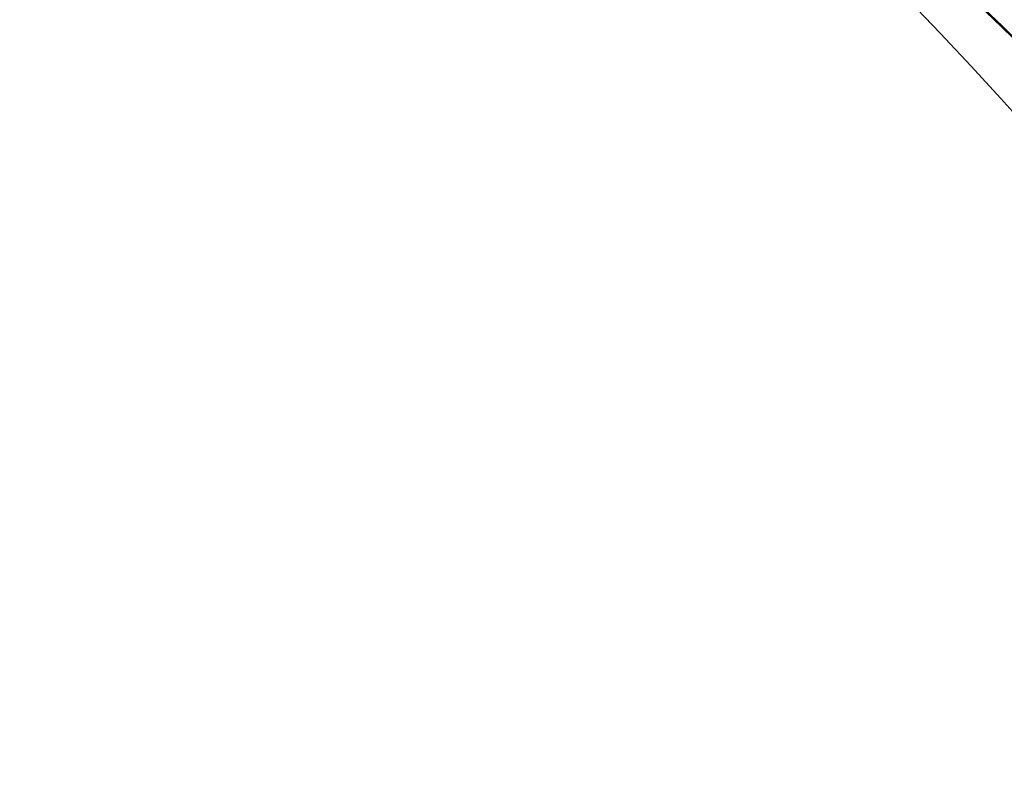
# Model space of a CAD drawing. Extents: x 112 to 670, y -274 to 273.
# Tile 72 of 84: x 488 to 542, y 81 to 123. Entities that reach past the tile are written whole.
import ezdxf

# ---------------------------------------------------------------- set-up
doc = ezdxf.new("R2010")
doc.units = 0
doc.layers.add('PREDEFINITO', color=7, linetype='CONTINUOUS')

msp = doc.modelspace()

# ---------------------------------------------------------------- linework, layer by layer
at = {"layer": 'PREDEFINITO'}
for p, q in [((538.367, 126.007, 106.171), (541.661, 122.882, 106.181)), ((538.375, 126.006, 127.755), (541.67, 122.882, 127.762)), ((538.403, 126.036, 104.989), (541.697, 122.909, 104.999)), ((538.412, 126.036, 128.936), (541.708, 122.91, 128.942)), ((541.661, 122.882, 106.181), (544.887, 119.684, 106.19)), ((541.67, 122.882, 127.762), (544.898, 119.686, 127.769)), ((541.697, 122.909, 104.999), (544.924, 119.71, 105.009)), ((541.708, 122.91, 128.942), (544.937, 119.712, 128.949))]:
    msp.add_line(p, q, dxfattribs=at)
for centre, radius in [((390, -18.831, 7.436), 255.559), ((390, -18.831, 20.802), 255.036), ((390, -18.831, -7.573), 253.393), ((390, -18.831, 28.418), 252.871), ((390, -18.831, -9.141), 252.497), ((390, -18.831, -11.306), 247.793), ((391, -17.718, 17.96), 240), ((391, -17.718, 2.96), 240), ((390, -18.831, -11.306), 239.953), ((390, -18.831, 36.408), 239.729), ((391, -25.718, -6.04), 240), ((390, -18.831, 41.336), 225.317), ((390, -18.831, 46.189), 204.858), ((390, -18.831, 54.552), 138.551)]:
    msp.add_circle(centre, radius, dxfattribs=at)
msp.add_arc((391, -17.718, -12.04), 240, 23.34415, 86.65585, dxfattribs=at)
at = {"layer": 'PREDEFINITO', "extrusion": (0.001089, -0.00086602, 0.999999)}
msp.add_arc((390.792, -25.585, 226.104), 229.53, 12.96196, 90.00947, dxfattribs=at)
at = {"layer": 'PREDEFINITO', "extrusion": (0.001065, -0.000846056, 0.999999)}
msp.add_arc((390.86, -25.638, 225.004), 229.12, 12.99762, 90.02483, dxfattribs=at)

doc.saveas('drawing.dxf')
